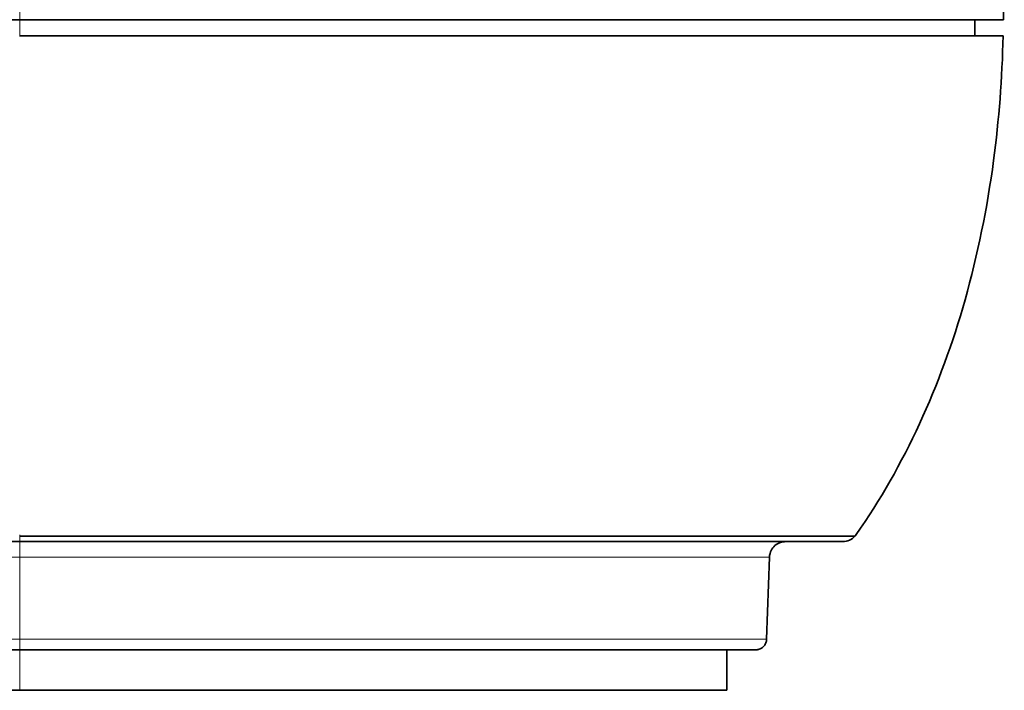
# Model space of a CAD drawing. Header units: millimetres. Extents: x 5 to 415, y 5 to 292.
# Tile 35 of 197: x 181 to 199, y 49 to 62. Entities that reach past the tile are written whole.
import ezdxf

# ---------------------------------------------------------------- set-up
doc = ezdxf.new("R2010")
doc.units = ezdxf.units.MM
doc.layers.add('Sichtbar (ISO)', color=7, linetype='Continuous', lineweight=35)
doc.layers.add('Sichtbar schmal (ISO)', color=7, linetype='Continuous', lineweight=18)

msp = doc.modelspace()

# ---------------------------------------------------------------- linework, layer by layer
at = {"layer": 'Sichtbar (ISO)'}
for p, q in [((198.65599868, 61.83941761), (198.65599775, 61.53983201)), ((181.01493624, 52.1894712), (93.33500079, 52.1894712)), ((181.01493624, 52.18947114), (196.21961627, 52.18947114)), ((194.86498223, 51.89994117), (194.81199065, 50.38249208)), ((181.01496537, 50.18947114), (93.33497177, 50.18947114)), ((181.01496537, 50.18947114), (194.61214287, 50.18947114)), ((194.07508641, 49.43947114), (194.07508641, 50.18947114)), ((181.01494601, 49.43947114), (93.33499199, 49.43947114)), ((181.01494601, 49.43947114), (194.07508641, 49.43947114))]:
    msp.add_line(p, q, dxfattribs=at)
msp.add_arc((196.21962964, 52.48947114), 0.3, 269.996588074, 317.994569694, dxfattribs=at)
for centre, major_axis, ratio, start_param, end_param in [((184.44706074, 67.34012698), (7.77407755, -18.47416643), 0.6778933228, 1.0025212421, 1.2688866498), ((178.10092487, 72.21393728), (15.36016736, -22.86934021), 0.6327202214, 0.2385853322, 0.240511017)]:
    msp.add_ellipse(centre, major_axis=major_axis, ratio=ratio, start_param=start_param, end_param=end_param, dxfattribs=at)
for points, knots in [([(181.01496887, 61.83945243), (173.70830292, 61.83945514), (166.40163696, 61.83947801), (151.78830506, 61.83952374), (144.48163911, 61.83954661), (137.17497316, 61.83956948)], [0.0000050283, 0.0000050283, 0.0000050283, 0.0000050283, 2.1920048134, 2.1920048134, 4.3840045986, 4.3840045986, 4.3840045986, 4.3840045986]), ([(181.01496887, 61.83945243), (181.9096449, 61.83942948), (182.71753892, 61.839427), (183.45488229, 61.83942479), (184.25367093, 61.83942239), (184.96966054, 61.83942031), (185.62274634, 61.83941849), (186.22559477, 61.83941681), (186.77484468, 61.83941534), (187.28564167, 61.83941406), (187.83900509, 61.83941266), (188.34723973, 61.83941148), (188.81974925, 61.83941048), (189.02910731, 61.83941003), (189.23145192, 61.83940963), (189.42746889, 61.83940925), (189.63982062, 61.83940884), (189.84474617, 61.83940848), (190.04216238, 61.83940814), (190.23957859, 61.83940781), (190.42948546, 61.83940751), (190.61047358, 61.83940725), (190.80654405, 61.83940696), (190.99214738, 61.83940671), (191.17531077, 61.83940648), (191.33137897, 61.83940628), (191.48567572, 61.8394061), (191.63864385, 61.83940593), (191.80435933, 61.83940576), (191.96851554, 61.83940559), (192.1302839, 61.83940545), (192.29205227, 61.83940531), (192.45143279, 61.83940518), (192.60885163, 61.83940508), (192.7793887, 61.83940496), (192.94762352, 61.83940487), (193.11323863, 61.8394048), (193.29997224, 61.83940472), (193.48337544, 61.83940467), (193.6635318, 61.83940465), (193.85870119, 61.83940463), (194.05006006, 61.83940464), (194.23721956, 61.83940468), (194.59714167, 61.83940476), (194.94153355, 61.83940497), (195.2710079, 61.8394053), (195.60048226, 61.83940562), (195.9150391, 61.83940606), (196.21736097, 61.83940663), (196.3685219, 61.83940692), (196.5166241, 61.83940724), (196.66074851, 61.83940759), (196.80487293, 61.83940795), (196.94501957, 61.83940833), (197.08059306, 61.83940876), (197.23674951, 61.83940925), (197.3868388, 61.83940978), (197.52989557, 61.83941037), (197.67295235, 61.83941096), (197.80897661, 61.83941159), (197.93705903, 61.83941228), (198.06514144, 61.83941297), (198.185282, 61.83941372), (198.29661698, 61.83941452), (198.40795195, 61.83941531), (198.51048134, 61.83941617), (198.60317063, 61.83941708), (198.78854921, 61.8394189), (198.93456742, 61.83942094), (199.03395685, 61.83942323), (199.13334628, 61.83942552), (199.18610691, 61.83942805), (199.1861069, 61.83943081)], [0, 0, 0, 0, 0.0507020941, 0.0507020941, 0.0507020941, 0.1056293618, 0.1056293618, 0.1056293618, 0.156331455, 0.156331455, 0.156331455, 0.2112587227, 0.2112587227, 0.2112587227, 0.2355957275, 0.2355957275, 0.2355957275, 0.2619608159, 0.2619608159, 0.2619608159, 0.2883259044, 0.2883259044, 0.2883259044, 0.3168880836, 0.3168880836, 0.3168880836, 0.3412250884, 0.3412250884, 0.3412250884, 0.3675901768, 0.3675901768, 0.3675901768, 0.3939552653, 0.3939552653, 0.3939552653, 0.4225174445, 0.4225174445, 0.4225174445, 0.4547217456, 0.4547217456, 0.4547217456, 0.4896097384, 0.4896097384, 0.4896097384, 0.5567020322, 0.5567020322, 0.5567020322, 0.6237943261, 0.6237943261, 0.6237943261, 0.657340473, 0.657340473, 0.657340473, 0.6908866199, 0.6908866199, 0.6908866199, 0.7295257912, 0.7295257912, 0.7295257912, 0.7681649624, 0.7681649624, 0.7681649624, 0.8068041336, 0.8068041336, 0.8068041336, 0.8454433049, 0.8454433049, 0.8454433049, 0.9227216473, 0.9227216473, 0.9227216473, 1, 1, 1, 1]), ([(199.18110453, 61.53983373), (199.18120812, 61.53982854), (198.96172471, 61.53982268), (198.11321131, 61.53981047), (197.53457422, 61.53980433), (196.02464035, 61.53979132), (194.82185495, 61.53978219), (191.14548086, 61.53976105), (189.38471476, 61.5397535), (187.01639164, 61.53974356), (184.7219094, 61.53973527), (181.01432877, 61.53965125)], [0.000001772, 0.000001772, 0.000001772, 0.000001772, 0.442881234, 0.442881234, 0.8426640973, 0.8426640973, 1.265043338, 1.265043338, 1.7215078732, 1.7215078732, 3.044657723, 3.044657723, 3.044657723, 3.044657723]), ([(181.01496106, 61.53975739), (185.47350855, 61.53973958), (187.82955442, 61.53974842), (190.97740087, 61.53976272), (192.53487049, 61.53977064), (195.18507006, 61.53978781), (196.40100302, 61.53979695), (197.72867179, 61.53981103), (198.06116811, 61.53981542), (198.53574811, 61.53982407), (198.65599775, 61.53982823), (198.65599775, 61.53983201)], [-3.2196443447, -3.2196443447, -3.2196443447, -3.2196443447, -2.0609754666, -2.0609754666, -1.2386234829, -1.2386234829, -0.6195016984, -0.6195016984, -0.3219641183, -0.3219641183, -0.0000275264, -0.0000275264, -0.0000275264, -0.0000275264]), ([(199.18110435, 61.53982599), (199.1628352, 60.7568203), (199.10413075, 59.98793285), (199.00456183, 59.23813324), (198.886599, 58.34981908), (198.71127912, 57.48829653), (198.47788779, 56.66182338), (198.02629355, 55.06266155), (197.35728356, 53.59472228), (196.46568463, 52.31784084)], [0, 0, 0, 0, 0.2233585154, 0.2233585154, 0.2233585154, 0.4879792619, 0.4879792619, 0.4879792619, 1, 1, 1, 1]), ([(196.44385093, 52.28972408), (196.44444493, 52.28929508), (196.42977467, 52.29019813), (196.36397353, 52.28980304), (196.23457746, 52.28992595), (196.0188657, 52.28988675), (195.68752955, 52.28989937), (195.21954762, 52.28989542), (194.63002056, 52.28989655), (193.96931679, 52.28989627), (193.29274913, 52.28989633), (192.62264185, 52.28989632), (191.9673637, 52.28989632), (191.33650689, 52.28989632), (190.73895727, 52.28989632), (190.17988644, 52.28989632), (189.65275955, 52.28989632), (189.12505668, 52.28989632), (188.55574216, 52.28989632), (187.91663685, 52.28989634), (187.19897567, 52.28989627), (186.40309472, 52.28989656), (185.53550072, 52.28989531), (184.63273485, 52.28990029), (183.75387425, 52.28988281), (182.95095439, 52.28993856), (182.238525, 52.28976535), (181.60385476, 52.29031035), (181.20467305, 52.28908735), (181.01492166, 52.28908735)], [0.00000000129, 0.00000000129, 0.00000000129, 0.00000000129, 0.03104766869, 0.06465667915, 0.1019035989, 0.14386658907, 0.19156395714, 0.24481612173, 0.30050409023, 0.35242049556, 0.39936779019, 0.44192772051, 0.48055952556, 0.51562221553, 0.54742832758, 0.57604773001, 0.60188475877, 0.6267830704, 0.65341667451, 0.68328835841, 0.71646462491, 0.75286948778, 0.79281058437, 0.83544013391, 0.8764853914, 0.91309938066, 0.94533633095, 0.97401135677, 1, 1, 1, 1]), ([(195.16469189, 52.18947112), (195.16439855, 52.18947101), (195.1641052, 52.18947047), (195.15911708, 52.18945403), (195.15442137, 52.18932828), (195.14034694, 52.18862046), (195.13097328, 52.18770596), (195.08381645, 52.18085565), (195.04637698, 52.16775015), (194.98033269, 52.12912703), (194.95055352, 52.10292266), (194.90384392, 52.04232722), (194.88608293, 52.0068587), (194.86946871, 51.94724297), (194.86580818, 51.9235599), (194.86498338, 51.89994115)], [0, 0, 0, 0, 0.000088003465, 0.000088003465, 0.001496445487, 0.001496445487, 0.004315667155, 0.004315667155, 0.015791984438, 0.015791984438, 0.027268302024, 0.027268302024, 0.038744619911, 0.038744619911, 0.045834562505, 0.045834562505, 0.045834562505, 0.045834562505]), ([(194.81202448, 50.38249103), (194.81127729, 50.36109533), (194.80699603, 50.3395523), (194.79207554, 50.29960276), (194.78130361, 50.28067498), (194.75468104, 50.24757395), (194.73849748, 50.23299015), (194.70280849, 50.20994045), (194.68285885, 50.20118768), (194.65418723, 50.19376096), (194.64593123, 50.192168), (194.62918247, 50.19001663), (194.62063667, 50.18947114), (194.61214287, 50.18947114)], [0, 0, 0, 0, 0.006422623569, 0.006422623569, 0.012793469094, 0.012793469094, 0.019166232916, 0.019166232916, 0.025539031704, 0.025539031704, 0.028051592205, 0.028051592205, 0.030604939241, 0.030604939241, 0.030604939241, 0.030604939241])]:
    msp.add_open_spline(points, degree=3, knots=knots, dxfattribs=at)
for points in [[(198.65581851, 61.53984563), (199.00587703, 61.53984235), (199.18146403, 61.53983835), (199.18110448, 61.53983373)], [(194.86498338, 51.89994115), (194.86498338, 51.89994115), (194.86498338, 51.89994115), (194.86498338, 51.89994115)]]:
    msp.add_open_spline(points, degree=3, dxfattribs=at)
at = {"layer": 'Sichtbar schmal (ISO)'}
for p, q in [((181.01496887, 61.83945243), (181.01496888, 76.95617533)), ((181.01496106, 61.53975925), (181.01496199, 61.8394343)), ((195.42928083, 61.53978726), (195.42927894, 61.53979008)), ((181.01490708, 52.31744075), (181.01490708, 52.28850293)), ((181.01493624, 52.28838016), (181.01493624, 52.18947132)), ((181.0149742, 51.89994112), (181.0149742, 52.18947114)), ((181.01497418, 51.8999411), (93.33495457, 51.89994204)), ((181.01497415, 51.89994112), (181.01496537, 50.38249132)), ((93.33496484, 50.38249134), (181.01496537, 50.3824913)), ((181.01496537, 50.18947114), (181.01496537, 50.38249132)), ((181.01494252, 50.18947114), (181.01494601, 49.43947114))]:
    msp.add_line(p, q, dxfattribs=at)
for points, knots in [([(181.01497418, 51.8999411), (181.32879616, 51.8999411), (181.94105157, 51.89994088), (182.82831424, 51.8999409), (183.64704935, 51.89994108), (184.3822466, 51.89994085), (185.03064022, 51.89994111), (185.59938304, 51.8999408), (186.09988634, 51.89994119), (186.54271951, 51.89994109), (186.93661748, 51.89994084), (187.28648414, 51.89994089), (187.59481365, 51.89994085), (187.86671294, 51.89994122), (188.11235259, 51.89994064), (188.34512208, 51.89994015), (188.57774704, 51.89994094), (188.82153459, 51.89994127), (189.08574457, 51.89994083), (189.37587869, 51.89994116), (189.69297197, 51.89994119), (190.03666454, 51.89994009), (190.40745729, 51.89993991), (190.80776732, 51.89994118), (191.2405474, 51.89994106), (191.69775693, 51.89994069), (192.15371479, 51.89994118), (192.58431314, 51.89994083), (192.98174434, 51.89994103), (193.35515336, 51.89994085), (193.71026208, 51.89994096), (194.03790166, 51.89994096), (194.31897049, 51.89994086), (194.53807695, 51.89994098), (194.69293298, 51.899941), (194.79195751, 51.89994054), (194.84728866, 51.89994112), (194.86357118, 51.89994129), (194.86498284, 51.89994118), (194.86498338, 51.89994115)], [0.00000000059, 0.00000000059, 0.00000000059, 0.00000000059, 0.02366990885, 0.04619528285, 0.06699301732, 0.0855660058, 0.10187556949, 0.11621700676, 0.12889432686, 0.14016264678, 0.15028590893, 0.15940237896, 0.16748231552, 0.17459091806, 0.18105461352, 0.18725114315, 0.19353370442, 0.20020688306, 0.20755616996, 0.21577745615, 0.22492323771, 0.23503264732, 0.24622081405, 0.25865339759, 0.27267800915, 0.28863643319, 0.30587087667, 0.32275585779, 0.33925661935, 0.3562074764, 0.37429366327, 0.39374601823, 0.41379824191, 0.43321671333, 0.45124683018, 0.46764626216, 0.48259457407, 0.49664879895, 0.4999834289, 0.4999834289, 0.4999834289, 0.4999834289]), ([(181.01496537, 50.38249135), (181.17193967, 50.38249136), (181.32892949, 50.38249134), (181.48593349, 50.38249135), (181.67429358, 50.38249135), (181.86267406, 50.38249139), (182.05107032, 50.38249135), (182.26804355, 50.38249129), (182.48503779, 50.38249112), (182.70204663, 50.38249135), (182.75082397, 50.3824914), (182.79960122, 50.38249144), (182.84837952, 50.38249147), (183.04242725, 50.3824916), (183.23649226, 50.38249155), (183.43056415, 50.38249135), (183.69530896, 50.38249107), (183.96007321, 50.38249063), (184.22479482, 50.38249135), (184.30178858, 50.38249156), (184.37877158, 50.38249168), (184.45575398, 50.38249173), (184.64229476, 50.38249187), (184.82883453, 50.38249162), (185.0153076, 50.38249135), (185.25797952, 50.38249099), (185.50056864, 50.38249117), (185.74293328, 50.38249135), (185.95996807, 50.38249151), (186.1768242, 50.38249133), (186.39330835, 50.38249135), (186.51240655, 50.38249136), (186.63139615, 50.38249136), (186.75020334, 50.38249135), (186.82139241, 50.38249135), (186.89251534, 50.38249135), (186.96356289, 50.38249135), (187.12898953, 50.38249134), (187.29399116, 50.38249165), (187.45825212, 50.38249135), (187.50887255, 50.38249126), (187.55942143, 50.38249123), (187.60988501, 50.38249123), (187.70565963, 50.38249123), (187.80112784, 50.38249135), (187.8961891, 50.38249135), (187.92452022, 50.38249135), (187.95282763, 50.38249138), (187.98109077, 50.38249142), (188.09637859, 50.3824916), (188.21091362, 50.38249199), (188.32460366, 50.38249135), (188.41319493, 50.38249085), (188.50115728, 50.38249051), (188.58855109, 50.3824906), (188.64258168, 50.38249066), (188.69639453, 50.38249089), (188.74988198, 50.38249135), (188.87770823, 50.38249245), (189.00398477, 50.3824911), (189.12890618, 50.38249135), (189.14529141, 50.38249138), (189.16165172, 50.38249141), (189.17798988, 50.38249143), (189.27737517, 50.38249158), (189.37593981, 50.38249157), (189.47370383, 50.38249135), (189.55022908, 50.38249118), (189.62629886, 50.38249117), (189.701783, 50.38249123), (189.73818225, 50.38249126), (189.77444507, 50.3824913), (189.81059082, 50.38249135), (189.92916103, 50.38249151), (190.04631013, 50.38249139), (190.16188342, 50.38249135), (190.28956884, 50.3824913), (190.41533, 50.38249138), (190.53897718, 50.38249135), (190.61718344, 50.38249133), (190.69454024, 50.3824913), (190.77101567, 50.3824913), (190.8285111, 50.3824913), (190.88550845, 50.38249131), (190.94198684, 50.38249135), (191.08819903, 50.38249144), (191.23095204, 50.38249154), (191.37001648, 50.38249135), (191.37766636, 50.38249134), (191.38530509, 50.38249133), (191.39293264, 50.38249132), (191.54028776, 50.38249111), (191.68347076, 50.3824909), (191.82247292, 50.38249135), (191.86689037, 50.38249149), (191.91087378, 50.38249156), (191.95443906, 50.38249159), (192.07175872, 50.38249166), (192.18604801, 50.3824914), (192.29725318, 50.38249135), (192.36242902, 50.38249132), (192.42655799, 50.38249132), (192.48961671, 50.38249134), (192.59178586, 50.38249135), (192.69114719, 50.38249139), (192.7876274, 50.38249135), (192.89803494, 50.3824913), (193.00467805, 50.38249147), (193.10729485, 50.3824915), (193.16632252, 50.38249152), (193.22401738, 50.38249149), (193.28035987, 50.38249135), (193.38708734, 50.38249108), (193.48890152, 50.38249103), (193.58553062, 50.3824911), (193.64519466, 50.38249115), (193.70288224, 50.38249124), (193.75852632, 50.38249135), (193.85428721, 50.38249154), (193.94402168, 50.38249159), (194.0274218, 50.38249155), (194.08534003, 50.38249152), (194.14020349, 50.38249145), (194.19194207, 50.38249135), (194.26136792, 50.38249122), (194.32515628, 50.38249127), (194.38313947, 50.38249133), (194.43553707, 50.38249138), (194.48319426, 50.38249143), (194.52604019, 50.38249135), (194.56186886, 50.38249128), (194.59434224, 50.38249123), (194.62341413, 50.38249121), (194.66299896, 50.38249118), (194.69627553, 50.38249122), (194.7232972, 50.38249135), (194.74566403, 50.38249146), (194.76373448, 50.3824912), (194.77758546, 50.38249107), (194.78969625, 50.38249096), (194.79858107, 50.38249094), (194.80428574, 50.38249135), (194.80942852, 50.38249171), (194.81199451, 50.38249199), (194.81199406, 50.38249208)], [0, 0, 0, 0, 0.01216876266, 0.01216876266, 0.01216876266, 0.02676781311, 0.02676781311, 0.02676781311, 0.04358132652, 0.04358132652, 0.04358132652, 0.0473605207, 0.0473605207, 0.0473605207, 0.06239474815, 0.06239474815, 0.06239474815, 0.08290381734, 0.08290381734, 0.08290381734, 0.08886883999, 0.08886883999, 0.08886883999, 0.10332305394, 0.10332305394, 0.10332305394, 0.12213344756, 0.12213344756, 0.12213344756, 0.13897794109, 0.13897794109, 0.13897794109, 0.14824489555, 0.14824489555, 0.14824489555, 0.15379763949, 0.15379763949, 0.15379763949, 0.16672661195, 0.16672661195, 0.16672661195, 0.17071094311, 0.17071094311, 0.17071094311, 0.17827278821, 0.17827278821, 0.17827278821, 0.1805264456, 0.1805264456, 0.1805264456, 0.18971931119, 0.18971931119, 0.18971931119, 0.1968827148, 0.1968827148, 0.1968827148, 0.20131143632, 0.20131143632, 0.20131143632, 0.21189535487, 0.21189535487, 0.21189535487, 0.21328358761, 0.21328358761, 0.21328358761, 0.22172822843, 0.22172822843, 0.22172822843, 0.22833831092, 0.22833831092, 0.22833831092, 0.23152576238, 0.23152576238, 0.23152576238, 0.24198167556, 0.24198167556, 0.24198167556, 0.25353337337, 0.25353337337, 0.25353337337, 0.2608397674, 0.2608397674, 0.2608397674, 0.26633282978, 0.26633282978, 0.26633282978, 0.2805533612, 0.2805533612, 0.2805533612, 0.28133562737, 0.28133562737, 0.28133562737, 0.29644806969, 0.29644806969, 0.29644806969, 0.30127717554, 0.30127717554, 0.30127717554, 0.3142817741, 0.3142817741, 0.3142817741, 0.32190359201, 0.32190359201, 0.32190359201, 0.33425263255, 0.33425263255, 0.33425263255, 0.34838431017, 0.34838431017, 0.34838431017, 0.35651319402, 0.35651319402, 0.35651319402, 0.37191143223, 0.37191143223, 0.37191143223, 0.38141913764, 0.38141913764, 0.38141913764, 0.39778145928, 0.39778145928, 0.39778145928, 0.40914447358, 0.40914447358, 0.40914447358, 0.42439202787, 0.42439202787, 0.42439202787, 0.43817076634, 0.43817076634, 0.43817076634, 0.44969283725, 0.44969283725, 0.44969283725, 0.46538150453, 0.46538150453, 0.46538150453, 0.47836759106, 0.47836759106, 0.47836759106, 0.4897221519, 0.4897221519, 0.4897221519, 0.49995835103, 0.49995835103, 0.49995835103, 0.49995835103])]:
    msp.add_open_spline(points, degree=3, knots=knots, dxfattribs=at)

doc.saveas('drawing.dxf')
